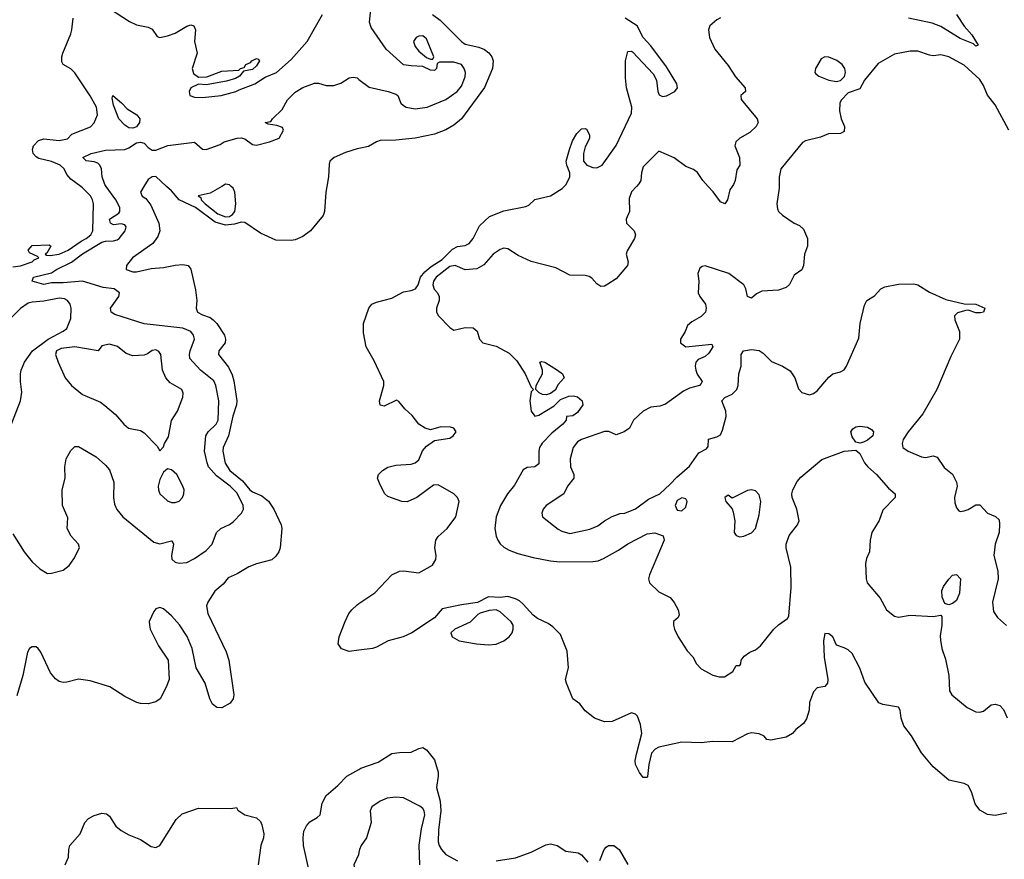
# Model space of a CAD drawing. Header units: inches. Extents: x 1384664 to 1536621, y 460766 to 646467.
# Tile 46 of 256: x 1448245 to 1453337, y 486519 to 490862. Entities that reach past the tile are written whole.
import ezdxf

# ---------------------------------------------------------------- set-up
doc = ezdxf.new("R2010")
doc.units = ezdxf.units.IN
doc.header["$MEASUREMENT"] = 0
for name, color, linetype in [('B4448', 7, 'Continuous'), ('B4449', 7, 'Continuous'), ('B4458', 7, 'Continuous'), ('B4459', 7, 'Continuous')]:
    doc.layers.add(name, color=color, linetype=linetype)

msp = doc.modelspace()

# ---------------------------------------------------------------- linework, layer by layer
at = {"layer": 'B4448', "color": 5}
for points, elevation in [([(1448210, 488202.6), (1448269.4, 488110), (1448310, 488058), (1448350, 488021.5), (1448390, 487997.3), (1448410, 487998.8), (1448470, 488014), (1448501, 488039), (1448526.2, 488073.8), (1448554, 488130), (1448549.6, 488150), (1448511.3, 488190), (1448491.6, 488230), (1448493.8, 488286.2), (1448467.4, 488350), (1448464.5, 488430), (1448481.3, 488490), (1448479.7, 488550), (1448486.6, 488590), (1448510, 488634), (1448530, 488654), (1448550, 488654), (1448640.5, 488600.5), (1448690, 488558), (1448710, 488533), (1448731.7, 488470), (1448730.1, 488390.1), (1448735.8, 488355.8), (1448747.8, 488327.8), (1448779.6, 488290), (1448939.3, 488159.3), (1448970, 488151.7), (1449030, 488166.7), (1449038, 488158), (1449040.8, 488150), (1449030.3, 488090.3), (1449031.7, 488071.7), (1449050, 488055.3), (1449070, 488051.7), (1449110, 488054.6), (1449150, 488074.6), (1449210, 488116.5), (1449241.5, 488150), (1449263, 488210), (1449285.6, 488230), (1449330, 488250.9), (1449350, 488265.6), (1449393.1, 488310), (1449402.2, 488330), (1449401, 488350), (1449370, 488412.5), (1449333.7, 488450), (1449262.4, 488502.4), (1449222, 488550), (1449214.2, 488570), (1449201.4, 488630), (1449208.9, 488710), (1449220.3, 488730), (1449260.7, 488770), (1449271.7, 488790), (1449276.1, 488890), (1449259.6, 488970), (1449250, 488994), (1449180.3, 489050), (1449126.2, 489110), (1449123.1, 489130), (1449126.5, 489150), (1449149, 489210), (1449144.2, 489230), (1449129.9, 489249.9), (1449090, 489266), (1448890, 489289.8), (1448737.3, 489337.3), (1448718, 489350), (1448715.4, 489370), (1448757.6, 489430), (1448762, 489450), (1448733.2, 489470), (1448677.7, 489477.7), (1448570, 489510.4), (1448470, 489501), (1448410, 489501.1), (1448370, 489493.1), (1448309.2, 489510), (1448316.2, 489530), (1448410, 489552.9), (1448435.7, 489570), (1448512.6, 489607.4), (1448570, 489651.3), (1448670, 489711), (1448690, 489717.3), (1448730, 489718.1), (1448750, 489723.9), (1448759.8, 489730), (1448790.9, 489770), (1448796.9, 489790), (1448790, 489802), (1448770, 489805.6), (1448730, 489802), (1448715.1, 489810), (1448709.7, 489830), (1448758.1, 489861.8), (1448763.5, 489870), (1448764, 489890), (1448742.6, 489930), (1448692.2, 490000)], 560), ([(1448210, 489583.8), (1448250, 489588.3), (1448309.3, 489610), (1448319.7, 489620.3), (1448344, 489630), (1448337.5, 489637.5), (1448296, 489656), (1448289.4, 489670), (1448310, 489694.3), (1448397.1, 489697.1), (1448406, 489690), (1448385.2, 489654.8), (1448378, 489650), (1448384.5, 489644.5), (1448402.3, 489642.3), (1448449.3, 489649.3), (1448496.1, 489670), (1448562.8, 489717.2), (1448590, 489730.7), (1448614.1, 489750), (1448623.5, 489770), (1448626.9, 489910), (1448622.7, 489930), (1448611.3, 489951.3), (1448570, 489993.1), (1448560.8, 490000)], 580), ([(1448887.7, 490000), (1448869.4, 489970), (1448879.5, 489950), (1448897.9, 489937.9), (1448923.3, 489903.3), (1448964.5, 489810), (1448970.6, 489770), (1448959.6, 489740.4), (1448934.8, 489705.2), (1448829.7, 489630), (1448797, 489590), (1448796, 489570), (1448830, 489557.7), (1448850, 489558.2), (1448925, 489575), (1448990, 489579.9), (1449050, 489593.2), (1449090, 489596.8), (1449116.3, 489590), (1449130, 489571.8), (1449154.9, 489465.1), (1449161.5, 489410), (1449158.2, 489370), (1449165.8, 489350), (1449190, 489335.5), (1449230, 489322.1), (1449246.3, 489310), (1449264.5, 489290), (1449303.9, 489230), (1449309.8, 489210), (1449307.7, 489190), (1449275.3, 489150), (1449272.8, 489130), (1449324.7, 489064.7), (1449344.7, 489024.7), (1449353.5, 488993.5), (1449368.1, 488890), (1449366.2, 488870), (1449348.3, 488811.7), (1449326.1, 488710), (1449297.4, 488650), (1449295.3, 488630), (1449308.9, 488568.9), (1449331.5, 488530), (1449397.7, 488477.7), (1449435.5, 488430), (1449450, 488419.2), (1449498.5, 488398.5), (1449531.5, 488371.5), (1449559.9, 488330), (1449598.4, 488250), (1449601.4, 488230), (1449592, 488130), (1449586, 488110), (1449570, 488086.8), (1449550, 488068), (1449470, 488047.8), (1449430, 488032.8), (1449370, 487996.5), (1449324.4, 487975.6), (1449298.1, 487941.8), (1449254.2, 487905.8), (1449218.8, 487850), (1449211.5, 487830), (1449217.8, 487790), (1449312.6, 487592.6), (1449326.3, 487550), (1449353.2, 487370), (1449349.5, 487350), (1449333.8, 487326.2), (1449290, 487303), (1449264.4, 487304.4), (1449242.1, 487322.1), (1449228.7, 487350), (1449205, 487430), (1449157.7, 487510), (1449137.4, 487610), (1449112.1, 487672.1), (1449072, 487732), (1449030, 487778.8), (1448990, 487814), (1448970, 487821.6), (1448950, 487814.8), (1448939.6, 487800.4), (1448915.1, 487750), (1448916.2, 487730), (1448919.6, 487710), (1448963.1, 487623.1), (1449013.3, 487550), (1449018, 487450), (1449003.6, 487410), (1448971.3, 487348.7), (1448950, 487333.4), (1448910, 487323.8), (1448870, 487324.4), (1448851.3, 487330), (1448790, 487361.6), (1448711.1, 487411.1), (1448610, 487442), (1448550, 487450.2), (1448490, 487434.9), (1448470, 487434), (1448450, 487439.3), (1448430, 487452.7), (1448404.1, 487484.1), (1448354.9, 487590), (1448341.6, 487610), (1448330, 487618), (1448310, 487617.4), (1448297, 487610), (1448285.4, 487590), (1448261.8, 487470), (1448230, 487364.4)], 540), ([(1449834, 490000), (1449828.6, 489970), (1449821.1, 489870), (1449814.6, 489850), (1449749.8, 489770), (1449710, 489740.2), (1449670, 489722.9), (1449650, 489719.7), (1449570, 489721.2), (1449490, 489757.8), (1449410, 489813.4), (1449390, 489814.1), (1449355.8, 489804.2), (1449310, 489800.1), (1449255.6, 489815.6), (1449153.9, 489890), (1449071, 489931), (1449030, 489977), (1449004.9, 490000)], 540), ([(1449290.2, 490000), (1449230, 489965.2), (1449168.3, 489951.7), (1449181.7, 489941.7), (1449184.6, 489930), (1449205.4, 489910), (1449270, 489857.3), (1449310, 489842.6), (1449330, 489844.3), (1449346.2, 489853.8), (1449358.5, 489870), (1449363.2, 489910), (1449357.6, 489970), (1449349.3, 489990), (1449339, 490000)], 560), ([(1448159.5, 488660.5), (1448249.7, 488890.3), (1448256.3, 488936.3), (1448249.3, 488990), (1448249.4, 489030), (1448252.7, 489050), (1448270, 489091.3), (1448312.3, 489150), (1448392.7, 489210), (1448470, 489250.4), (1448490, 489265.5), (1448510, 489316), (1448511.9, 489370), (1448506.4, 489390), (1448492.8, 489410), (1448477.9, 489417.9), (1448450, 489421.4), (1448370, 489406), (1448310, 489401.9), (1448290, 489395.6), (1448250, 489367.8), (1448190, 489307.8)], 580), ([(1450000, 487600.9), (1449950, 487594.3), (1449910, 487607), (1449893.1, 487633.1), (1449898, 487670), (1449928.8, 487750), (1449947.6, 487790), (1449963, 487810), (1449990, 487835.3), (1450000, 487842.1)], 540), ([(1449744.2, 486450), (1449713.5, 486590), (1449711, 486630), (1449715.6, 486664.4), (1449728.2, 486691.8), (1449746.4, 486713.6), (1449784.5, 486735.5), (1449799.5, 486750), (1449810.2, 486810), (1449830.9, 486849.1), (1449890, 486901), (1449936.5, 486950), (1450000, 486984.4)], 540), ([(1448480.1, 486490), (1448497.7, 486530), (1448499.3, 486570), (1448504.7, 486590), (1448558, 486650), (1448582.2, 486710), (1448601.8, 486730), (1448630, 486746.5), (1448670, 486758.4), (1448694.4, 486754.4), (1448710, 486742.6), (1448743.1, 486690), (1448770, 486668.5), (1448810, 486644.9), (1448870, 486621.8), (1448925.2, 486585.2), (1448950, 486580.3), (1448970, 486590.5), (1449055.2, 486724.8), (1449086.5, 486753.5), (1449170, 486783.4), (1449338.4, 486781.6), (1449367.3, 486787.3), (1449373.6, 486773.6), (1449409, 486750), (1449470, 486732.8), (1449490, 486715.1), (1449497.1, 486697.1), (1449508.1, 486650), (1449506.1, 486630), (1449492.7, 486590), (1449479.5, 486490)], 540), ([(1450000, 486555.1), (1449997.7, 486542.2), (1449972.7, 486490), (1449987.2, 486427.2), (1449990.3, 486370), (1449999, 486350), (1450000, 486348.8)], 560)]:
    msp.add_lwpolyline(points, dxfattribs=dict(at, elevation=elevation))
at = {"layer": 'B4448', "color": 5, "elevation": 580}
for points in [[(1448710, 489183.5), (1448670, 489175.1), (1448650.5, 489149.5), (1448530, 489169.7), (1448459.3, 489160.7), (1448436, 489150), (1448430.7, 489130), (1448444.9, 489090), (1448480.7, 489010), (1448513.4, 488970), (1448570, 488923.2), (1448663.4, 488883.4), (1448686.6, 488866.6), (1448740.7, 488820.7), (1448783.8, 488770), (1448807.7, 488750), (1448870, 488737.4), (1448890, 488725.3), (1448956.3, 488656.3), (1448970, 488632), (1448990, 488652), (1448995.1, 488670), (1449015.8, 488704.2), (1449030.6, 488789.4), (1449062, 488838), (1449088.9, 488910), (1449091.6, 488930), (1449084, 488950), (1449024, 488984), (1449001.6, 489010), (1448984.8, 489050), (1448974.7, 489130), (1448965.8, 489145.8), (1448950, 489155.1), (1448930, 489151.1), (1448906.5, 489133.5), (1448890, 489127.4), (1448830, 489123.9), (1448796.3, 489136.3), (1448751.5, 489171.5)], [(1449010, 488539), (1448990, 488522), (1448970, 488484), (1448962, 488450), (1448963.1, 488430), (1448970.5, 488410), (1449010, 488373.4), (1449030, 488365.5), (1449050, 488364.4), (1449070, 488371.7), (1449087.1, 488390), (1449094.7, 488410), (1449095.2, 488430), (1449089.8, 488450), (1449058.3, 488510), (1449030, 488534)]]:
    msp.add_lwpolyline(points, close=True, dxfattribs=at)
at = {"layer": 'B4449', "color": 5}
for points, elevation in [([(1448710, 490920.4), (1448812.8, 490852.8), (1448850, 490836.4), (1448910, 490824.4), (1448930, 490812.7), (1448956.2, 490776.2), (1448970.3, 490770.3), (1449010, 490778), (1449050, 490792.9), (1449110, 490828.5), (1449130, 490835.3), (1449146, 490830), (1449154, 490810), (1449150.3, 490750), (1449164, 490690), (1449138, 490610), (1449143.8, 490583.8), (1449170, 490564.7), (1449212.7, 490567.3), (1449290, 490596), (1449378, 490602), (1449388, 490610), (1449405.6, 490614.4), (1449415.3, 490630), (1449438.7, 490641.3), (1449446, 490650), (1449470, 490660.7), (1449478.5, 490658.5), (1449486, 490650), (1449470, 490624), (1449450, 490604), (1449403.6, 490596.4), (1449382, 490570), (1449362, 490558), (1449315.2, 490544.8), (1449210, 490525.2), (1449170, 490529), (1449130, 490509), (1449122.4, 490490), (1449125.7, 490470), (1449150, 490461.3), (1449190, 490459.5), (1449288, 490470), (1449362.7, 490490), (1449379.7, 490500.3), (1449460.9, 490530), (1449515.7, 490564.3), (1449573, 490590), (1449650, 490656.8), (1449732.3, 490750), (1449811.5, 490890)], 580), ([(1448560.8, 490000), (1448510, 490038), (1448490, 490061.6), (1448475.6, 490090), (1448454.4, 490110), (1448410, 490128.4), (1448344.4, 490144.4), (1448330, 490152.3), (1448314.9, 490170), (1448312.4, 490190), (1448317.4, 490210), (1448342.2, 490237.8), (1448370, 490246.6), (1448450, 490238.2), (1448493.5, 490246.5), (1448514.7, 490270), (1448611.1, 490308.9), (1448631.1, 490328.9), (1448647.1, 490370), (1448642.2, 490410), (1448610, 490469.2), (1448530, 490587.5), (1448510, 490608), (1448470, 490629.7), (1448463.9, 490643.9), (1448463.2, 490670), (1448468.4, 490690), (1448510.3, 490789.7), (1448514.6, 490810), (1448521.9, 490870)], 580), ([(1448692.2, 490000), (1448685, 490010), (1448672.1, 490050), (1448669, 490090), (1448660.4, 490110), (1448650, 490119.8), (1448630, 490127.8), (1448590, 490132), (1448572, 490150), (1448614.5, 490170), (1448690, 490187.5), (1448790, 490191.1), (1448810, 490198.9), (1448850, 490225.4), (1448870, 490228.7), (1448890, 490222.9), (1448910, 490200.4), (1448930, 490186.6), (1448950, 490187.2), (1449012.2, 490212.2), (1449148.8, 490228.8), (1449190, 490192.2), (1449210, 490190.3), (1449282.7, 490217.3), (1449303.7, 490230), (1449370.2, 490250.3), (1449391.5, 490251.5), (1449410, 490246.7), (1449450, 490217), (1449470, 490213.4), (1449538, 490230), (1449587.3, 490250), (1449609.2, 490290), (1449604, 490304), (1449574.5, 490314.5), (1449530, 490321.2), (1449515.3, 490330), (1449543.6, 490336.4), (1449552, 490350), (1449602.1, 490397.9), (1449630, 490447.6), (1449670, 490488.2), (1449710, 490511.9), (1449770, 490534), (1449790, 490534.4), (1449830, 490521.7), (1449870, 490522.3), (1449906.1, 490533.8), (1449950, 490560.7), (1449970, 490565.3), (1449990, 490560.9), (1450000, 490553.3)], 560), ([(1450000, 490196.2), (1449990, 490194.3), (1449930, 490175.6), (1449872.3, 490150), (1449850, 490130.6), (1449845.7, 490114.3), (1449842.9, 490050), (1449834, 490000)], 540), ([(1449004.9, 490000), (1448950, 490050.3), (1448930, 490048.7), (1448910, 490036.5), (1448887.7, 490000)], 540), ([(1449339, 490000), (1449330, 490008.7), (1449309.1, 490010.9), (1449290.2, 490000)], 560)]:
    msp.add_lwpolyline(points, dxfattribs=dict(at, elevation=elevation))
at = {"layer": 'B4449', "color": 5, "elevation": 560}
msp.add_lwpolyline([(1448830, 490300.7), (1448810, 490302.5), (1448790, 490316.2), (1448759, 490350), (1448730, 490419.3), (1448723.5, 490456.5), (1448728, 490470), (1448772.7, 490432.7), (1448801, 490401), (1448851.3, 490370), (1448867.1, 490350), (1448865.5, 490330), (1448850, 490308.4)], close=True, dxfattribs=at)
at = {"layer": 'B4458', "color": 5}
for points, elevation in [([(1450000, 487842.1), (1450082, 487898), (1450170.7, 487990), (1450210, 488009.6), (1450230, 488012), (1450310, 488000.9), (1450379.9, 488040.1), (1450398.4, 488070), (1450399.5, 488090), (1450392.6, 488130), (1450397.3, 488170), (1450410, 488189.6), (1450455.8, 488230), (1450501.6, 488290), (1450518.9, 488370), (1450510.3, 488390), (1450490, 488408.8), (1450410, 488456.5), (1450385.8, 488454.2), (1450299.5, 488390), (1450250, 488367.6), (1450221, 488370), (1450150, 488395.5), (1450133.4, 488410), (1450110, 488456), (1450095.5, 488490), (1450100.5, 488510), (1450122, 488530), (1450150, 488547.6), (1450190, 488558.5), (1450270, 488562.4), (1450290.3, 488569.6), (1450310, 488586), (1450327.9, 488632.1), (1450350, 488656.8), (1450390, 488686), (1450470, 488698), (1450488, 488710), (1450502, 488730), (1450491, 488750), (1450474.1, 488754.1), (1450423.7, 488756.3), (1450370, 488741.1), (1450342, 488750), (1450309.4, 488769.4), (1450274.7, 488814.7), (1450236.4, 488850), (1450207, 488887), (1450194.2, 488894.2), (1450130, 488863.7), (1450110, 488867.7), (1450106.5, 488890), (1450127.9, 488970), (1450128.9, 488990), (1450078.2, 489098.2), (1450037.3, 489170), (1450023, 489243), (1450023.6, 489290), (1450050.2, 489370), (1450066.8, 489390), (1450090, 489401.8), (1450170, 489421.8), (1450230, 489455.4), (1450270, 489460.9), (1450293, 489470), (1450306.8, 489490), (1450318.8, 489530), (1450341.2, 489558.8), (1450374, 489586), (1450430, 489621.4), (1450483.9, 489676.1), (1450510, 489688.4), (1450550, 489694.9), (1450570, 489705), (1450590.1, 489730), (1450623.9, 489796.1), (1450675.8, 489844.2), (1450750, 489873.9), (1450863.5, 489896.5), (1450877.7, 489902.3), (1450910, 489931.8), (1450990, 489951.2), (1451051.4, 489988.6), (1451062, 490000)], 540), ([(1451436, 490000), (1451410, 489972.3), (1451398, 489938), (1451398.9, 489870), (1451382.3, 489830), (1451383.1, 489810), (1451423.1, 489770), (1451430.2, 489750), (1451425.8, 489730), (1451386.9, 489666.9), (1451382.6, 489650), (1451391.8, 489610), (1451388.5, 489590), (1451330, 489521.6), (1451286.3, 489493.7), (1451270, 489484.5), (1451250, 489482), (1451230, 489496.2), (1451205.1, 489525.1), (1451190, 489534), (1451170, 489539.1), (1451090, 489541), (1451018.8, 489578.8), (1450890, 489611.7), (1450822.6, 489642.6), (1450770, 489677.4), (1450750, 489680.3), (1450730, 489673.8), (1450694.6, 489650), (1450645.4, 489594.6), (1450610, 489574.3), (1450550, 489568.9), (1450497, 489590), (1450470, 489585.2), (1450398.7, 489530), (1450384.8, 489510), (1450382.1, 489490), (1450388.9, 489468.9), (1450405.5, 489450), (1450415.2, 489430), (1450414.3, 489410), (1450400.7, 489370), (1450400.7, 489350), (1450411.5, 489330), (1450470, 489270.4), (1450490, 489257.1), (1450549.8, 489270.2), (1450590, 489268.7), (1450611.7, 489251.7), (1450623, 489210), (1450640.7, 489190), (1450710, 489174), (1450776.9, 489136.9), (1450817.2, 489097.2), (1450860.2, 489030), (1450890, 488962), (1450902, 488950), (1450890, 488938), (1450884, 488890), (1450890, 488838), (1450910, 488810.6), (1450930, 488817.1), (1451010, 488864.6), (1451042.6, 488897.4), (1451084.9, 488915.1), (1451110, 488917), (1451130, 488911.6), (1451154, 488890), (1451157.3, 488870), (1451131, 488830), (1451106.4, 488813.6), (1451074, 488810), (1451071.3, 488790), (1451054.8, 488770), (1450997.3, 488722.7), (1450947.7, 488672.3), (1450934, 488650), (1450929.4, 488630.6), (1450930, 488564.5), (1450910.2, 488549.8), (1450870, 488546.6), (1450850, 488534.2), (1450804.7, 488455.3), (1450767.9, 488410), (1450731.4, 488348.6), (1450709.2, 488290), (1450702.5, 488230), (1450709.5, 488190), (1450718.1, 488170), (1450730.6, 488150.6), (1450750, 488133.2), (1450777.6, 488117.6), (1450821.7, 488101.7), (1450900.3, 488080.3), (1450990, 488062.8), (1451038.6, 488058.6), (1451210, 488058.8), (1451236.9, 488063.1), (1451265.3, 488074.7), (1451342.1, 488117.9), (1451390, 488150.9), (1451490, 488202.7), (1451530, 488207.2), (1451572.6, 488192.6), (1451579, 488170), (1451502.2, 487990), (1451498, 487970), (1451503.2, 487950), (1451550, 487902.8), (1451610, 487872.7), (1451630, 487846.8), (1451650.3, 487810), (1451655.9, 487784.1), (1451651.3, 487770), (1451627.3, 487750), (1451626, 487730), (1451631.8, 487710), (1451651.2, 487670), (1451698, 487598), (1451726.4, 487566.4), (1451746.4, 487530), (1451770, 487503.7), (1451830, 487472), (1451862.9, 487462.9), (1451890, 487463.1), (1451932.7, 487490), (1451950, 487522), (1451970, 487522), (1451975.3, 487530), (1451977.2, 487550), (1451991.8, 487570), (1452020.7, 487590), (1452050, 487602.4), (1452076.5, 487623.5), (1452146.1, 487710), (1452170, 487732.7), (1452215.8, 487764.2), (1452223.3, 487776.7), (1452235.5, 487924.5), (1452233.5, 488030), (1452209.5, 488130), (1452209, 488150), (1452225.2, 488194.8), (1452268.4, 488250), (1452276, 488270), (1452264.9, 488330), (1452240.2, 488390), (1452238.9, 488410), (1452244.1, 488430), (1452266.5, 488473.5), (1452285, 488495), (1452393.5, 488586.5), (1452510, 488630.3), (1452570, 488636), (1452590, 488618.8), (1452615.2, 488570), (1452632.2, 488550), (1452677.1, 488510), (1452738.2, 488438.2), (1452773, 488410), (1452773, 488390), (1452710, 488325.1), (1452690, 488272), (1452653.1, 488210), (1452644, 488170), (1452640.2, 488110), (1452624.7, 488075.3), (1452619.3, 488050), (1452622.3, 487970), (1452628.4, 487950), (1452694.7, 487870), (1452728.5, 487810), (1452770, 487777), (1452790, 487772), (1452850, 487781.6), (1452970, 487774.8), (1453010, 487782), (1453014.8, 487774.8), (1453014.4, 487730), (1453005.5, 487674.5), (1453007.3, 487652.7), (1453014.7, 487610), (1453034.1, 487554.1), (1453050.2, 487470), (1453054.3, 487390), (1453065.3, 487370), (1453144.7, 487304.7), (1453190, 487281.8), (1453210, 487279.7), (1453230, 487285.5), (1453270, 487317.8), (1453290, 487322), (1453314, 487314), (1453333.9, 487293.9), (1453351.4, 487251.4)], 560), ([(1452172.6, 490000), (1452172.7, 489990), (1452161.6, 489910), (1452164.5, 489884.5), (1452170.4, 489870), (1452190, 489850.4), (1452250.8, 489810), (1452277.5, 489797.5), (1452299, 489779), (1452319.5, 489730), (1452320.3, 489690), (1452304.4, 489650), (1452299.4, 489590), (1452290.8, 489569.2), (1452250, 489541.1), (1452227.3, 489492.7), (1452210, 489477.6), (1452170, 489463.5), (1452082.7, 489457.3), (1452056, 489444), (1452030, 489421.2), (1452009.3, 489430), (1452000.9, 489470), (1451989.6, 489490), (1451912.7, 489550), (1451790.3, 489589.7), (1451774.4, 489585.6), (1451763.4, 489576.6), (1451752, 489550), (1451757, 489510), (1451754.7, 489450), (1451763.6, 489430), (1451792.4, 489390), (1451795.5, 489370), (1451791.3, 489350), (1451770, 489327.4), (1451720.9, 489299.1), (1451699.1, 489280.9), (1451687.3, 489250), (1451663, 489210), (1451662.4, 489190), (1451690.3, 489170.4), (1451824.7, 489184.7), (1451830.7, 489170.7), (1451810, 489138), (1451790, 489120.5), (1451754.9, 489105.1), (1451742.6, 489090), (1451738.7, 489070), (1451741.3, 489050), (1451749, 489029), (1451774.4, 488990), (1451770, 488981.2), (1451760.7, 488970), (1451710, 488956.4), (1451678.9, 488941.1), (1451585.8, 488874.2), (1451556.5, 488863.5), (1451510, 488857.2), (1451470, 488837.4), (1451419.1, 488790), (1451398.8, 488750), (1451371, 488730), (1451330, 488714), (1451292, 488732), (1451270, 488731.6), (1451150, 488690.7), (1451130, 488679.2), (1451107.2, 488650), (1451092.2, 488590), (1451094, 488550), (1451111.7, 488510), (1451110.4, 488490), (1451078.9, 488450), (1451058.7, 488410), (1450968.5, 488350), (1450952.7, 488330), (1450945.3, 488310), (1450948.7, 488290), (1451030, 488227.3), (1451050, 488216.3), (1451090, 488204.7), (1451193.9, 488226.1), (1451235.5, 488244.5), (1451270, 488270.3), (1451310, 488292.4), (1451350, 488307.7), (1451375.3, 488310), (1451430, 488332.4), (1451497.6, 488382.4), (1451555.1, 488410), (1451610, 488459.3), (1451643.3, 488496.7), (1451710, 488553), (1451757.6, 488622.4), (1451797.5, 488642.5), (1451805.2, 488654.8), (1451808.1, 488691.9), (1451850, 488704.2), (1451870, 488715.3), (1451880.7, 488739.3), (1451898.8, 488810), (1451896.9, 488836.9), (1451877, 488890), (1451892.7, 488907.3), (1451930, 488925.3), (1451954.2, 488950), (1451960.4, 488970), (1451964.7, 489030), (1451976, 489070), (1451976, 489130), (1451989, 489150), (1452030, 489156.3), (1452070, 489150.6), (1452090, 489138), (1452133.9, 489093.8), (1452190.3, 489070), (1452230, 489045.8), (1452254.7, 489010), (1452273.1, 488953.1), (1452290, 488933.7), (1452330, 488921.6), (1452350, 488928.2), (1452370, 488942), (1452430, 489013.7), (1452450, 489030.3), (1452490, 489040.4), (1452510, 489050.4), (1452522, 489070), (1452585.2, 489214.8), (1452591.4, 489290), (1452614.8, 489385.2), (1452627.3, 489410), (1452665.7, 489434.3), (1452699.5, 489470), (1452720, 489480), (1452790, 489494.5), (1452870, 489496.1), (1452890, 489490.9), (1452950, 489452.6), (1453034.8, 489414.8), (1453130, 489392.9), (1453190.7, 489390), (1453237, 489370), (1453230.5, 489350), (1453214.7, 489345.3), (1453190, 489345.2), (1453150, 489359.7), (1453138.3, 489358.3), (1453094.9, 489345.1), (1453080.4, 489330), (1453081.7, 489310), (1453106.3, 489250), (1453106.5, 489210), (1453060.7, 489119.3), (1452987.9, 488950), (1452916.3, 488823.7), (1452840.6, 488730), (1452815.2, 488690), (1452808.6, 488670), (1452812.9, 488650), (1452840.4, 488630), (1452910, 488601.8), (1452930, 488598), (1452970, 488605.5), (1452990, 488599.5), (1453026, 488546), (1453070, 488512.2), (1453090.4, 488470), (1453093.4, 488450), (1453080.5, 488390), (1453082.4, 488362.4), (1453090, 488338), (1453102.5, 488322.5), (1453110, 488318.8), (1453130, 488322), (1453150, 488328.5), (1453190, 488352.4), (1453210, 488352.2), (1453250, 488310.3), (1453292.2, 488292.2), (1453310, 488274.4), (1453313.2, 488253.2), (1453310.1, 488210), (1453290.7, 488150), (1453282.4, 488090), (1453303.1, 488010), (1453305.7, 487970), (1453276.9, 487850), (1453281.1, 487801.1), (1453302.4, 487770), (1453348.9, 487728.9)], 580), ([(1451930.5, 490000), (1451918.2, 489981.8), (1451905.1, 489930), (1451891.3, 489910), (1451870, 489919.8), (1451832, 489972), (1451806.2, 490000)], 560), ([(1453350, 486757.5), (1453290, 486745.9), (1453250, 486751), (1453210, 486773.6), (1453186.9, 486806.9), (1453168.6, 486868.6), (1453150, 486901.3), (1453130, 486910.4), (1453050, 486928.4), (1452970, 486997.6), (1452910, 487070.2), (1452857.8, 487157.8), (1452818.6, 487210), (1452804.4, 487250), (1452798.3, 487290), (1452790, 487305.5), (1452710, 487320.3), (1452688.7, 487328.7), (1452615.5, 487435.5), (1452590, 487508.4), (1452550, 487583.7), (1452530, 487602.4), (1452510, 487613.4), (1452470, 487626.8), (1452450, 487670.6), (1452430, 487684.9), (1452410, 487687.3), (1452401.8, 487650), (1452405.1, 487565.1), (1452424.4, 487450), (1452422.9, 487430), (1452410, 487413.4), (1452370, 487406), (1452350, 487384.9), (1452330, 487331), (1452328.5, 487290), (1452314.8, 487245.2), (1452298.6, 487221.4), (1452259, 487190), (1452242, 487170), (1452210, 487150.8), (1452130, 487136), (1452110, 487138), (1452095.6, 487155.6), (1452068.9, 487168.9), (1452030, 487172.9), (1452010, 487167.6), (1451930, 487127.3), (1451830, 487127.8), (1451770, 487122.3), (1451670, 487124.8), (1451550, 487098.5), (1451531.2, 487088.8), (1451512.6, 487067.4), (1451498.3, 487010), (1451492.1, 486947.9), (1451490, 486942.8), (1451477.5, 486942.5), (1451470, 486943), (1451450, 486968), (1451430.3, 487010), (1451429.2, 487030), (1451436.2, 487070), (1451463.2, 487170), (1451455.9, 487215.9), (1451439.7, 487259.7), (1451430, 487270.5), (1451410, 487276.5), (1451310, 487232.7), (1451270, 487229.5), (1451218.7, 487250), (1451170, 487286.3), (1451142.6, 487322.6), (1451106.7, 487350), (1451072.6, 487430), (1451068, 487450), (1451084.2, 487510), (1451076.3, 487596.3), (1451041.8, 487681.8), (1451002.2, 487722.2), (1450978.6, 487738.6), (1450924, 487764), (1450901.2, 487781.2), (1450850, 487839.3), (1450830, 487856.4), (1450810, 487866), (1450770, 487879.1), (1450730, 487874), (1450670, 487876.3), (1450613.2, 487846.8), (1450530, 487836.3), (1450430, 487815.5), (1450390, 487767.7), (1450274, 487690), (1450229.2, 487670), (1450150.5, 487649.5), (1450090, 487616.5), (1450070, 487610.2), (1450000, 487600.9)], 540), ([(1450000, 486984.4), (1450010.1, 486989.9), (1450098.9, 487021.1), (1450170, 487066.8), (1450210, 487072.1), (1450270, 487072.6), (1450310, 487092.1), (1450330, 487096.9), (1450350, 487085.6), (1450390, 487033.6), (1450409, 486970), (1450409.8, 486950), (1450400.2, 486890), (1450420.3, 486820.3), (1450423.7, 486770), (1450411.3, 486670), (1450409.2, 486610), (1450414.2, 486590), (1450426.6, 486570), (1450450, 486544.4), (1450510, 486511.8)], 540), ([(1450315.6, 486490), (1450311.4, 486591.4), (1450323.5, 486676.5), (1450340.2, 486750), (1450336.5, 486770), (1450330, 486781.7), (1450314.2, 486794.2), (1450230, 486836.8), (1450190, 486840.4), (1450145.4, 486834.6), (1450110, 486819.7), (1450066.7, 486790), (1450057.4, 486770), (1450062.9, 486710), (1450039.1, 486630), (1450011.7, 486590), (1450002.6, 486570), (1450000, 486555.1)], 560), ([(1450710, 486510.8), (1450810, 486527.4), (1450890, 486556.1), (1450966.2, 486593.8), (1450990, 486599.3), (1451024.5, 486590), (1451070, 486561.5), (1451132.9, 486552.9), (1451150, 486541.5), (1451183.9, 486503.9)], 540), ([(1451246.4, 486513.6), (1451268.6, 486570), (1451278.5, 486581.5), (1451290, 486591.3), (1451317.6, 486590), (1451346, 486570), (1451390, 486493)], 540)]:
    msp.add_lwpolyline(points, dxfattribs=dict(at, elevation=elevation))
for points, elevation in [([(1450970, 488920.9), (1450950, 488922.7), (1450931.9, 488931.9), (1450914, 488950), (1450916, 488970), (1450949.4, 489030), (1450949.3, 489050), (1450935.3, 489090), (1450945.1, 489094.9), (1450961, 489090), (1451026, 489050), (1451053, 489030), (1451061, 489010), (1451030, 488975.3), (1451014.6, 488945.4), (1450990, 488929.3)], 560), ([(1452590, 488672), (1452570, 488677.2), (1452550, 488705.2), (1452543, 488730), (1452553.3, 488746.7), (1452570, 488756.5), (1452590, 488760.2), (1452630, 488753.7), (1452650, 488742.6), (1452661.7, 488730), (1452656.9, 488710), (1452630, 488687.6), (1452610, 488676.2)], 560), ([(1452030, 488429.7), (1452010, 488426.3), (1451930, 488388), (1451910, 488402), (1451892, 488390), (1451898, 488370), (1451930, 488332), (1451935.2, 488315.2), (1451943, 488270), (1451940.5, 488210), (1451950, 488194.8), (1451970, 488187.7), (1451990, 488190.7), (1452030, 488207.7), (1452050, 488230.6), (1452070, 488300.5), (1452077.6, 488370), (1452070, 488405.1), (1452050, 488425.1)], 580), ([(1451670, 488389.8), (1451645, 488375), (1451635, 488350), (1451644.8, 488324.8), (1451670, 488321.3), (1451690, 488340.3), (1451696.5, 488370), (1451690, 488384.2)], 580), ([(1453050, 487835.1), (1453030, 487842), (1453015.3, 487875.3), (1453014.8, 487910), (1453022.2, 487930), (1453050, 487968.2), (1453070, 487989), (1453090, 487991.7), (1453110.2, 487970), (1453104.9, 487895.1), (1453090, 487857.6), (1453070, 487841.6)], 560), ([(1450710, 487809.3), (1450673.7, 487806.3), (1450627.1, 487792.9), (1450614, 487786), (1450574.4, 487745.6), (1450496, 487710), (1450474.8, 487690), (1450482.8, 487670), (1450518.8, 487650), (1450607.1, 487632.9), (1450670, 487629.3), (1450710, 487632.8), (1450750, 487648.6), (1450777.3, 487670), (1450791.9, 487690), (1450796.9, 487710), (1450796.9, 487730), (1450786.7, 487746.7), (1450730, 487799.3)], 540)]:
    msp.add_lwpolyline(points, close=True, dxfattribs=dict(at, elevation=elevation))
at = {"layer": 'B4459', "color": 5}
for points, elevation in [([(1450000, 490553.3), (1450053, 490513), (1450151.3, 490491.3), (1450190, 490476.4), (1450200.7, 490470), (1450216, 490430), (1450230, 490418.8), (1450244.7, 490410), (1450290, 490400.8), (1450352, 490410), (1450450, 490449.1), (1450508, 490490), (1450530, 490517.6), (1450550, 490566.8), (1450550.8, 490590), (1450544.5, 490610), (1450529.7, 490630), (1450490, 490642.9), (1450416.9, 490643.1), (1450404.7, 490635.3), (1450401, 490610), (1450390, 490599), (1450370, 490601.2), (1450330, 490620.9), (1450270, 490622.9), (1450230, 490629.6), (1450140.4, 490710), (1450062.4, 490822.4), (1450054.2, 490850), (1450063.8, 490930)], 560), ([(1450380.5, 490890), (1450420.5, 490860.5), (1450530, 490749.1), (1450550, 490735.4), (1450619.6, 490719.6), (1450648.4, 490708.3), (1450671.1, 490691.1), (1450686.7, 490670), (1450694.1, 490650), (1450690.9, 490610), (1450649.3, 490510.7), (1450530, 490350.1), (1450490, 490317.5), (1450450, 490293), (1450389.9, 490270.1), (1450290, 490248.8), (1450190, 490238.8), (1450110, 490236.9), (1450090, 490230.3), (1450050, 490205.7), (1450000, 490196.2)], 540), ([(1451062, 490000), (1451070.7, 490009.3), (1451090.1, 490050), (1451090.9, 490070), (1451075.1, 490110), (1451072.1, 490130), (1451088.6, 490191.3), (1451105, 490235), (1451126.1, 490273.9), (1451150, 490297.5), (1451170, 490300.1), (1451176.2, 490296.2), (1451192.7, 490267.3), (1451191.6, 490248.4), (1451170, 490204.9), (1451160.9, 490170), (1451161.3, 490130), (1451179.3, 490110), (1451210, 490097.6), (1451230, 490095.6), (1451258.4, 490110), (1451330, 490211.3), (1451410, 490378), (1451411, 490410), (1451384, 490510), (1451378, 490562), (1451379.2, 490650), (1451390, 490697.6), (1451410, 490699.7), (1451415.4, 490695.4), (1451521.6, 490581.6), (1451538.2, 490550), (1451546.3, 490490), (1451553.1, 490473.1), (1451570, 490464.7), (1451590, 490467.8), (1451634, 490490), (1451646.8, 490510), (1451644, 490530), (1451590, 490618), (1451510, 490727.7), (1451470.2, 490770.2), (1451439.5, 490830), (1451377.1, 490870)], 540), ([(1451870, 490871.1), (1451850, 490862), (1451813.7, 490830), (1451807.6, 490810), (1451813.4, 490770), (1451840.7, 490710), (1451910, 490625.8), (1451946.5, 490566.5), (1451996.9, 490510), (1451999.1, 490490), (1451974, 490470), (1451976.9, 490450), (1452059.1, 490350), (1452064.2, 490330), (1452053.5, 490310), (1452021.5, 490278.5), (1451970.5, 490250), (1451949, 490230), (1451943.1, 490210), (1451968.7, 490150), (1451970.4, 490110), (1451954.7, 490085.3), (1451944.9, 490030), (1451937.2, 490010), (1451930.5, 490000)], 560), ([(1453090.2, 490890), (1453130, 490828.7), (1453170, 490784.4), (1453202, 490730), (1453190, 490725.6), (1453178.2, 490738.2), (1453110, 490764.5), (1453010, 490826.8), (1452965.1, 490845.1), (1452841.2, 490870)], 560), ([(1453361.4, 490290), (1453290, 490421.1), (1453251.2, 490471.2), (1453230, 490521.6), (1453210, 490552.6), (1453130, 490627.2), (1453050, 490669.8), (1453010, 490680.9), (1452970, 490676), (1452950, 490678.2), (1452890, 490698.9), (1452850, 490699.4), (1452770, 490683.5), (1452685.1, 490634.9), (1452614, 490550), (1452590, 490504.7), (1452530, 490483.5), (1452493.6, 490446.4), (1452486.4, 490430), (1452485.1, 490390), (1452493.9, 490350), (1452511.8, 490310), (1452510, 490284.7), (1452490, 490273.1), (1452427.5, 490272.5), (1452386, 490254), (1452310, 490235.6), (1452293.7, 490226.3), (1452181.1, 490090), (1452172.3, 490047.7), (1452172.6, 490000)], 580), ([(1451806.2, 490000), (1451778.6, 490030), (1451750, 490072.2), (1451730, 490086.9), (1451690, 490103.6), (1451630, 490147.8), (1451550, 490182), (1451470, 490101.2), (1451460.3, 490070), (1451457.6, 490030), (1451447.6, 490012.4), (1451436, 490000)], 560)]:
    msp.add_lwpolyline(points, dxfattribs=dict(at, elevation=elevation))
for points, elevation in [([(1450330, 490778), (1450310, 490776.4), (1450296.3, 490770), (1450282.4, 490750), (1450290, 490724), (1450310, 490698.8), (1450350, 490666), (1450370, 490658), (1450382, 490658), (1450388, 490670), (1450350, 490764)], 560), ([(1452410, 490670.9), (1452390, 490659.7), (1452360.3, 490610), (1452357.1, 490590), (1452362.5, 490582.5), (1452378.8, 490570), (1452430, 490548.9), (1452470, 490543.2), (1452490, 490547.6), (1452510.9, 490569.1), (1452515.6, 490590), (1452513.2, 490610), (1452499.5, 490630), (1452470.6, 490650.6), (1452430, 490668.4)], 580)]:
    msp.add_lwpolyline(points, close=True, dxfattribs=dict(at, elevation=elevation))

doc.saveas('drawing.dxf')
